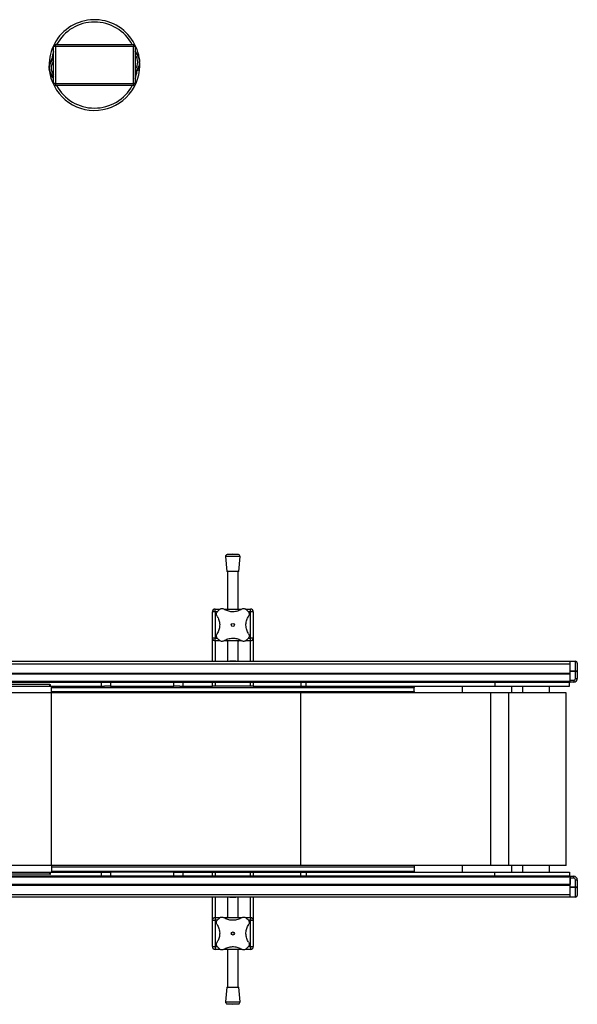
# Model space of a CAD drawing. Header units: millimetres. Extents: x 0 to 420, y 0 to 297.
# Tile 4 of 105: x 176 to 207, y 55 to 109. Entities that reach past the tile are written whole.
import ezdxf

# ---------------------------------------------------------------- set-up
doc = ezdxf.new("R2010")
doc.units = ezdxf.units.MM

msp = doc.modelspace()

# ---------------------------------------------------------------- linework, layer by layer
at = {"color": 7, "linetype": 'Continuous', "lineweight": 25}
for p, q in [((177.63195, 105.42523), (177.63195, 107.42523)), ((177.63197, 105.40067), (177.63197, 107.45067)), ((177.73197, 107.45067), (177.63197, 107.45067)), ((177.73197, 107.45067), (177.73197, 107.55067)), ((177.73197, 107.55067), (182.03197, 107.55067)), ((177.73197, 107.45067), (177.73197, 105.40067)), ((182.03197, 107.45067), (177.73197, 107.45067)), ((182.03197, 107.55067), (182.03197, 107.45067)), ((182.03197, 105.40067), (182.03197, 107.45067)), ((182.13197, 107.45067), (182.03197, 107.45067)), ((182.13197, 107.45067), (182.13197, 105.40067)), ((182.13195, 107.16248), (182.13422, 107.16651)), ((177.53548, 106.76626), (177.63195, 106.8512)), ((182.22842, 106.08421), (182.13195, 105.99926)), ((177.62967, 105.68395), (177.63195, 105.68798)), ((177.73197, 105.40067), (177.63197, 105.40067)), ((177.73197, 105.40067), (182.03197, 105.40067)), ((177.73197, 105.40067), (177.73197, 105.30067)), ((182.03197, 105.30067), (177.73197, 105.30067)), ((177.74656, 105.30067), (177.75695, 105.30023)), ((182.00695, 105.30023), (177.75695, 105.30023)), ((182.00695, 105.30023), (182.01734, 105.30067)), ((182.13197, 105.40067), (182.03197, 105.40067)), ((182.03197, 105.30067), (182.03197, 105.40067)), ((187.11443, 79.34578), (187.17693, 78.52659)), ((187.91443, 79.34578), (187.11443, 79.34578)), ((187.51443, 79.47659), (187.20653, 79.4531)), ((187.82233, 79.4531), (187.20653, 79.4531)), ((187.82233, 79.4531), (187.51443, 79.47659)), ((187.85193, 78.52659), (187.91443, 79.34578)), ((187.85193, 78.52659), (187.17693, 78.52659)), ((187.21443, 78.52659), (187.21443, 76.44864)), ((187.81443, 76.44864), (187.81443, 78.52659)), ((186.38943, 74.84864), (186.38943, 76.29864)), ((186.53943, 76.29864), (186.38943, 76.29864)), ((186.53943, 76.29864), (186.53943, 76.44864)), ((186.53943, 76.44864), (186.81434, 76.44864)), ((186.53943, 76.29864), (186.53943, 74.84864)), ((186.65446, 76.29864), (186.53943, 76.29864)), ((187.03051, 76.44864), (187.99805, 76.44864)), ((188.21706, 76.44864), (188.48943, 76.44864)), ((188.48943, 76.29864), (188.37431, 76.29864)), ((188.48943, 76.29864), (188.48943, 76.44864)), ((188.48943, 74.84864), (188.48943, 76.29864)), ((188.63943, 76.29864), (188.48943, 76.29864)), ((188.63943, 76.29864), (188.63943, 74.84864)), ((186.53943, 74.84864), (186.38943, 74.84864)), ((186.38943, 73.57364), (186.38943, 74.84864)), ((186.53943, 74.69864), (186.53943, 74.84864)), ((186.53943, 74.84864), (186.65456, 74.84864)), ((186.8118, 74.69864), (186.53943, 74.69864)), ((186.53943, 74.69864), (186.53943, 73.57364)), ((187.99835, 74.69864), (187.03081, 74.69864)), ((187.21443, 74.69864), (187.21443, 73.57364)), ((187.81443, 73.57364), (187.81443, 74.69864)), ((188.48943, 74.69864), (188.21452, 74.69864)), ((188.3744, 74.84864), (188.48943, 74.84864)), ((188.63943, 74.84864), (188.48943, 74.84864)), ((188.48943, 74.69864), (188.48943, 74.84864)), ((188.48943, 73.57364), (188.48943, 74.69864)), ((188.63943, 74.84864), (188.63943, 73.57364)), ((175.01443, 73.57364), (206.11443, 73.57364)), ((175.01443, 73.43671), (206.11443, 73.43671)), ((187.3486, 73.57364), (187.3486, 73.59864)), ((187.3486, 73.59864), (187.68026, 73.59864)), ((187.68026, 73.59864), (187.68026, 73.57364)), ((206.11443, 73.57364), (206.41443, 73.57364)), ((206.11443, 73.55899), (206.11443, 73.57364)), ((206.41443, 73.55899), (206.11443, 73.55899)), ((206.11443, 73.03828), (206.11443, 73.55899)), ((206.41443, 73.57364), (206.41443, 73.55899)), ((206.41443, 73.03828), (206.41443, 73.55899)), ((206.51443, 73.47364), (206.51443, 72.98222)), ((175.01443, 72.92364), (206.11443, 72.92364)), ((175.01443, 72.87364), (206.11443, 72.87364)), ((206.11443, 73.03828), (206.41443, 73.03828)), ((206.11443, 73.00293), (206.11443, 73.03828)), ((206.41443, 73.00293), (206.11443, 73.00293)), ((206.11443, 72.52364), (206.11443, 73.00293)), ((206.11443, 72.47364), (206.11443, 72.87364)), ((206.41443, 73.03828), (206.41443, 73.00293)), ((206.41443, 72.62364), (206.41443, 73.00293)), ((206.51443, 72.98222), (206.51443, 72.62364)), ((175.01443, 72.47364), (206.11443, 72.47364)), ((175.01443, 72.42364), (206.11443, 72.42364)), ((177.41443, 72.29864), (175.01443, 72.29864)), ((175.01443, 72.19864), (177.51443, 72.19864)), ((177.41443, 72.19864), (177.41443, 72.29864)), ((177.41443, 72.29864), (177.46443, 72.29864)), ((177.46443, 72.19864), (177.46443, 72.29864)), ((177.51443, 72.19864), (180.43371, 72.19864)), ((177.51443, 72.19864), (177.51443, 72.13614)), ((180.26443, 72.19864), (180.26443, 72.42364)), ((180.76443, 72.19864), (180.43371, 72.19864)), ((180.76443, 72.42364), (180.76443, 72.19864)), ((180.76443, 72.19864), (184.26443, 72.19864)), ((184.26443, 72.19864), (184.26443, 72.42364)), ((184.59515, 72.19864), (184.26443, 72.19864)), ((184.59515, 72.19864), (186.39153, 72.19864)), ((184.76443, 72.42364), (184.76443, 72.19864)), ((186.38943, 72.19864), (186.38943, 72.42364)), ((186.53943, 72.19864), (186.39153, 72.19864)), ((186.53943, 72.42364), (186.53943, 72.19864)), ((188.48943, 72.19864), (186.53943, 72.19864)), ((188.48943, 72.19864), (188.48943, 72.42364)), ((188.63733, 72.19864), (188.48943, 72.19864)), ((188.63733, 72.19864), (191.26443, 72.19864)), ((188.63943, 72.42364), (188.63943, 72.19864)), ((191.26443, 72.42364), (191.26443, 72.19864)), ((191.26443, 72.19864), (191.56443, 72.19864)), ((191.56443, 72.19864), (191.56443, 72.42364)), ((191.56443, 72.19864), (201.96443, 72.19864)), ((197.51443, 72.19864), (197.51443, 72.13614)), ((200.16599, 72.19864), (200.16599, 71.83614)), ((201.96443, 72.42364), (201.96443, 72.19864)), ((201.96443, 72.19864), (206.08943, 72.19864)), ((202.87597, 72.19864), (202.87597, 71.83614)), ((203.5061, 71.83614), (203.5061, 72.19864)), ((204.96443, 72.19864), (204.96443, 71.83614)), ((206.08943, 72.19864), (206.08943, 72.42364)), ((206.11443, 72.52364), (206.31443, 72.52364)), ((206.11443, 72.42364), (206.11443, 72.47364)), ((206.31443, 72.42364), (206.11443, 72.42364)), ((206.31443, 72.52364), (206.31443, 72.42364)), ((206.41443, 72.62364), (206.51443, 72.62364)), ((177.51443, 71.83614), (175.01443, 71.83614)), ((177.51443, 71.90614), (177.51443, 72.13614)), ((177.51443, 72.13614), (197.51443, 72.13614)), ((177.51443, 71.90614), (197.51443, 71.90614)), ((177.51443, 71.83614), (177.51443, 71.90614)), ((177.51443, 71.90614), (177.51443, 71.83614)), ((177.51443, 62.31114), (177.51443, 71.83614)), ((191.26443, 71.83614), (177.51443, 71.83614)), ((191.26443, 62.31114), (191.26443, 71.83614)), ((201.7345, 71.83614), (191.26443, 71.83614)), ((197.51443, 71.90614), (197.51443, 72.13614)), ((197.51443, 71.83614), (197.51443, 71.90614)), ((197.51443, 71.90614), (197.51443, 71.83614)), ((201.7345, 71.83614), (201.7345, 62.31114)), ((201.7543, 71.83614), (201.7345, 71.83614)), ((202.7294, 71.83614), (201.7543, 71.83614)), ((202.7294, 62.31114), (202.7294, 71.83614)), ((205.89343, 71.83614), (202.7294, 71.83614)), ((205.89343, 62.31114), (205.89343, 71.83614)), ((177.51443, 62.31114), (175.01443, 62.31114)), ((175.01443, 61.94864), (177.51443, 61.94864)), ((177.41443, 61.84864), (177.41443, 61.94864)), ((177.46443, 61.84864), (177.46443, 61.94864)), ((177.51443, 62.31114), (177.51443, 62.24114)), ((191.26443, 62.31114), (177.51443, 62.31114)), ((177.51443, 62.31114), (177.51443, 62.24114)), ((177.51443, 62.24114), (197.51443, 62.24114)), ((177.51443, 62.24114), (177.51443, 62.01114)), ((177.51443, 62.01114), (197.51443, 62.01114)), ((177.51443, 62.01114), (177.51443, 61.94864)), ((177.51443, 61.94864), (180.43371, 61.94864)), ((180.26443, 61.72364), (180.26443, 61.94864)), ((180.43371, 61.94864), (180.76443, 61.94864)), ((184.26443, 61.94864), (180.76443, 61.94864)), ((180.76443, 61.94864), (180.76443, 61.72364)), ((184.26443, 61.94864), (184.59515, 61.94864)), ((184.26443, 61.72364), (184.26443, 61.94864)), ((184.59515, 61.94864), (186.39153, 61.94864)), ((184.76443, 61.94864), (184.76443, 61.72364)), ((186.38943, 61.72364), (186.38943, 61.94864)), ((186.39153, 61.94864), (186.53943, 61.94864)), ((186.53943, 61.94864), (188.48943, 61.94864)), ((186.53943, 61.94864), (186.53943, 61.72364)), ((188.48943, 61.94864), (188.63733, 61.94864)), ((188.48943, 61.72364), (188.48943, 61.94864)), ((188.63733, 61.94864), (191.26443, 61.94864)), ((188.63943, 61.94864), (188.63943, 61.72364)), ((201.7345, 62.31114), (191.26443, 62.31114)), ((191.26443, 61.72364), (191.26443, 61.94864)), ((191.26443, 61.94864), (191.56443, 61.94864)), ((191.56443, 61.94864), (201.96443, 61.94864)), ((191.56443, 61.94864), (191.56443, 61.72364)), ((197.51443, 62.31114), (197.51443, 62.24114)), ((197.51443, 62.31114), (197.51443, 62.24114)), ((197.51443, 62.24114), (197.51443, 62.01114)), ((197.51443, 62.01114), (197.51443, 61.94864)), ((200.16599, 62.31114), (200.16599, 61.94864)), ((201.7543, 62.31114), (201.7345, 62.31114)), ((202.7294, 62.31114), (201.7543, 62.31114)), ((201.96443, 61.94864), (206.08943, 61.94864)), ((201.96443, 61.72364), (201.96443, 61.94864)), ((205.89343, 62.31114), (202.7294, 62.31114)), ((202.87597, 62.31114), (202.87597, 61.94864)), ((203.5061, 61.94864), (203.5061, 62.31114)), ((204.96443, 62.31114), (204.96443, 61.94864)), ((206.08943, 61.94864), (206.08943, 61.72364)), ((177.41443, 61.84864), (175.01443, 61.84864)), ((206.11443, 61.72364), (175.01443, 61.72364)), ((206.11443, 61.67364), (175.01443, 61.67364)), ((177.41443, 61.84864), (177.46443, 61.84864)), ((206.11443, 61.72364), (206.11443, 61.67364)), ((206.11443, 61.72364), (206.31443, 61.72364)), ((206.11443, 61.67364), (206.11443, 61.27364)), ((206.31443, 61.62364), (206.11443, 61.62364)), ((206.11443, 61.14435), (206.11443, 61.62364)), ((206.31443, 61.62364), (206.31443, 61.72364)), ((206.41443, 61.14435), (206.41443, 61.52364)), ((206.41443, 61.52364), (206.51443, 61.52364)), ((206.51443, 61.52364), (206.51443, 61.16506)), ((206.11443, 61.27364), (175.01443, 61.27364)), ((206.11443, 61.22364), (175.01443, 61.22364)), ((206.11443, 61.14435), (206.41443, 61.14435)), ((206.11443, 61.10899), (206.11443, 61.14435)), ((206.41443, 61.10899), (206.11443, 61.10899)), ((206.11443, 60.58828), (206.11443, 61.10899)), ((206.41443, 61.14435), (206.41443, 61.10899)), ((206.41443, 60.58828), (206.41443, 61.10899)), ((206.51443, 61.16506), (206.51443, 60.67364)), ((206.11443, 60.71056), (175.01443, 60.71056)), ((206.11443, 60.57364), (175.01443, 60.57364)), ((186.38943, 59.29864), (186.38943, 60.57364)), ((186.53943, 60.57364), (186.53943, 59.44864)), ((187.21443, 60.57364), (187.21443, 59.44864)), ((187.3486, 60.54864), (187.3486, 60.57364)), ((187.68026, 60.54864), (187.3486, 60.54864)), ((187.68026, 60.57364), (187.68026, 60.54864)), ((187.81443, 59.44864), (187.81443, 60.57364)), ((188.48943, 59.44864), (188.48943, 60.57364)), ((188.63943, 60.57364), (188.63943, 59.29864)), ((206.11443, 60.58828), (206.41443, 60.58828)), ((206.11443, 60.57364), (206.11443, 60.58828)), ((206.41443, 60.57364), (206.11443, 60.57364)), ((206.41443, 60.58828), (206.41443, 60.57364)), ((186.38943, 57.84864), (186.38943, 59.29864)), ((186.38943, 59.29864), (186.53943, 59.29864)), ((186.53943, 59.44864), (186.81434, 59.44864)), ((186.53943, 59.44864), (186.53943, 59.29864)), ((186.53943, 59.29864), (186.53943, 57.84864)), ((186.65446, 59.29864), (186.53943, 59.29864)), ((187.03051, 59.44864), (187.99805, 59.44864)), ((188.21706, 59.44864), (188.48943, 59.44864)), ((188.48943, 59.29864), (188.37431, 59.29864)), ((188.48943, 59.44864), (188.48943, 59.29864)), ((188.48943, 57.84864), (188.48943, 59.29864)), ((188.48943, 59.29864), (188.63943, 59.29864)), ((188.63943, 59.29864), (188.63943, 57.84864)), ((186.38943, 57.84864), (186.53943, 57.84864)), ((186.53943, 57.84864), (186.53943, 57.69864)), ((186.53943, 57.84864), (186.65456, 57.84864)), ((186.8118, 57.69864), (186.53943, 57.69864)), ((187.99835, 57.69864), (187.03081, 57.69864)), ((187.21443, 57.69864), (187.21443, 55.62068)), ((187.81443, 55.62068), (187.81443, 57.69864)), ((188.48943, 57.69864), (188.21452, 57.69864)), ((188.3744, 57.84864), (188.48943, 57.84864)), ((188.48943, 57.84864), (188.63943, 57.84864)), ((188.48943, 57.84864), (188.48943, 57.69864)), ((187.17693, 55.62068), (187.11443, 54.80149)), ((187.17693, 55.62068), (187.85193, 55.62068)), ((187.91443, 54.80149), (187.85193, 55.62068)), ((187.11443, 54.80149), (187.91443, 54.80149)), ((187.20653, 54.69417), (187.51443, 54.67068)), ((187.20653, 54.69417), (187.82233, 54.69417)), ((187.51443, 54.67068), (187.82233, 54.69417))]:
    msp.add_line(p, q, dxfattribs=at)
at = {"color": 7, "linetype": 'Continuous', "lineweight": 25, "flags": 128}
for points in [[(177.53548, 106.76626), (177.54354, 106.75609), (177.55042, 106.74628), (177.55599, 106.73703), (177.56012, 106.72855), (177.56273, 106.721), (177.56377, 106.71454), (177.5632, 106.70932), (177.56105, 106.70544)], [(182.22842, 106.08421), (182.22036, 106.09438), (182.21347, 106.10419), (182.2079, 106.11343), (182.20377, 106.12192), (182.20116, 106.12947), (182.20013, 106.13592), (182.2007, 106.14114), (182.20285, 106.14503)]]:
    msp.add_lwpolyline(points, dxfattribs=at)
at = {"color": 7, "linetype": 'Continuous', "lineweight": 25}
for centre in [(187.51443, 75.57364), (187.51443, 58.57364)]:
    msp.add_circle(centre, 0.08764, dxfattribs=at)
for centre, radius, start, end in [((179.88195, 106.42523), 2.5, 4.974241, 184.974241), ((179.88195, 106.42523), 2.37112, 28.324088, 151.675912), ((177.73197, 107.45067), 0.1, 90, 180), ((182.03197, 107.45067), 0.1, 0, 90), ((179.88195, 106.42523), 2.37112, 161.607382, 171.730829), ((181.72498, 106.58564), 0.65, 308.763253, 51.236747), ((181.72498, 106.58564), 0.55, 317.726383, 42.273617), ((178.03892, 106.26482), 0.65, 128.763253, 231.236747), ((179.88195, 106.42523), 2.5, 184.974241, 4.974241), ((178.03892, 106.26482), 0.55, 137.726383, 222.273617), ((179.88195, 106.42523), 2.37112, 341.607382, 351.730829), ((177.73197, 105.40067), 0.1, 180, 270), ((179.88195, 106.42523), 2.37112, 208.324088, 331.675912), ((182.03197, 105.40067), 0.1, 270, 0), ((187.21414, 79.35339), 0.1, 94.362914, 184.362914), ((187.81472, 79.35339), 0.1, 355.637086, 85.637086), ((186.53943, 76.29864), 0.15, 90, 180), ((187.51443, 75.57364), 1.125, 130.225072, 139.774928), ((187.51443, 75.57364), 1.125, 40.225072, 49.774928), ((188.48943, 76.29864), 0.15, 0, 90), ((186.53943, 74.84864), 0.15, 180, 270), ((187.51443, 75.57364), 1.125, 220.225072, 229.774928), ((187.51443, 75.57364), 1.125, 310.225072, 319.774928), ((188.48943, 74.84864), 0.15, 270, 0), ((206.41443, 73.47364), 0.1, 0, 90), ((206.31443, 72.62364), 0.1, 270, 0), ((206.31443, 72.62364), 0.2, 270, 0), ((206.31443, 61.52364), 0.2, 0, 90), ((206.31443, 61.52364), 0.1, 0, 90), ((206.41443, 60.67364), 0.1, 270, 0), ((186.53943, 59.29864), 0.15, 90, 180), ((187.51443, 58.57364), 1.125, 130.225072, 139.774928), ((187.51443, 58.57364), 1.125, 40.225072, 49.774928), ((188.48943, 59.29864), 0.15, 0, 90), ((186.53943, 57.84864), 0.15, 180, 270), ((187.51443, 58.57364), 1.125, 220.225072, 229.774928), ((187.51443, 58.57364), 1.125, 310.225072, 319.774928), ((188.48943, 57.84864), 0.15, 270, 0), ((187.21414, 54.79388), 0.1, 175.637086, 265.637086), ((187.81472, 54.79388), 0.1, 274.362914, 4.362914)]:
    msp.add_arc(centre, radius, start, end, dxfattribs=at)
for centre, ratio, start_param, end_param in [((206.41443, 73.47364), 0.85355339, 0, 1.57079633), ((206.41443, 72.98222), 0.56066017, 0, 1.57079633), ((206.41443, 72.98222), 0.20710678, 0, 1.57079633), ((206.41443, 61.16506), 0.20710678, 4.71238898, 6.28318531), ((206.41443, 61.16506), 0.56066017, 4.71238898, 6.28318531), ((206.41443, 60.67364), 0.85355339, 4.71238898, 6.28318531)]:
    msp.add_ellipse(centre, major_axis=(0.1, 0), ratio=ratio, start_param=start_param, end_param=end_param, dxfattribs=at)
for points, knots in [([(182.13422, 107.16651), (182.15879, 107.13958), (182.20844, 107.08518), (182.28757, 106.96125), (182.34733, 106.81268), (182.36817, 106.69181), (182.3725, 106.64243), (182.37253, 106.642)], [0, 0, 0, 0, 0.18041479, 0.36450089, 0.74190632, 0.99778494, 1, 1, 1, 1]), ([(177.39115, 106.2771), (177.39047, 106.30385), (177.38793, 106.40318), (177.4204, 106.53729), (177.47618, 106.67298), (177.51572, 106.73517), (177.53548, 106.76626)], [0, 0, 0, 0, 0.157882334, 0.586265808, 0.793213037, 1, 1, 1, 1]), ([(182.37275, 106.57336), (182.37343, 106.54661), (182.37597, 106.44728), (182.34356, 106.31352), (182.28789, 106.17778), (182.24837, 106.11559), (182.22842, 106.08421)], [0, 0, 0, 0, 0.15788231, 0.58626573, 0.79121393, 1, 1, 1, 1]), ([(182.37253, 106.642), (182.37257, 106.64158), (182.37357, 106.63016), (182.37313, 106.61865), (182.37269, 106.60758)], [0, 0, 0, 0, 0.03710938, 1, 1, 1, 1]), ([(177.39136, 106.20846), (177.39133, 106.20889), (177.39032, 106.22031), (177.39077, 106.23181), (177.3912, 106.24289)], [0, 0, 0, 0, 0.037109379, 1, 1, 1, 1]), ([(177.62967, 105.68395), (177.6051, 105.71088), (177.55546, 105.76529), (177.47633, 105.88921), (177.41657, 106.03778), (177.39572, 106.15865), (177.3914, 106.20804), (177.39136, 106.20846)], [0, 0, 0, 0, 0.18041479, 0.36450089, 0.74190632, 0.99778494, 1, 1, 1, 1]), ([(186.6419, 76.05986), (186.63082, 76.08069), (186.60862, 76.12242), (186.60569, 76.19539), (186.62381, 76.25728), (186.64669, 76.28826), (186.65548, 76.30015)], [0, 0, 0, 0, 0.28482414, 0.57045716, 0.83508046, 1, 1, 1, 1]), ([(186.6419, 76.05986), (186.66239, 76.02653), (186.7039, 75.95901), (186.74963, 75.84389), (186.78034, 75.71993), (186.79218, 75.59441), (186.78605, 75.46993), (186.7639, 75.35283), (186.72658, 75.24161), (186.68433, 75.15391), (186.65316, 75.10506), (186.6419, 75.08742)], [0, 0, 0, 0, 0.11925981, 0.24158658, 0.3609602, 0.48426569, 0.59620844, 0.71149815, 0.82228956, 0.93582475, 1, 1, 1, 1]), ([(186.78792, 76.43259), (186.80513, 76.44464), (186.83955, 76.46872), (186.90135, 76.4821), (186.96767, 76.47826), (187.00682, 76.4575), (187.02821, 76.44617)], [0, 0, 0, 0, 0.233143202, 0.46598224, 0.708290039, 1, 1, 1, 1]), ([(188.00065, 76.44617), (187.96685, 76.42545), (187.89925, 76.38403), (187.78355, 76.33799), (187.65997, 76.30779), (187.53392, 76.29578), (187.41015, 76.30224), (187.29259, 76.32438), (187.18203, 76.36176), (187.09432, 76.40397), (187.04585, 76.43491), (187.02821, 76.44617)], [0, 0, 0, 0, 0.12083278, 0.2415891, 0.36294631, 0.48426201, 0.59786508, 0.71149177, 0.82362919, 0.93582121, 1, 1, 1, 1]), ([(188.00065, 76.44617), (188.02149, 76.45725), (188.06322, 76.47945), (188.13619, 76.48238), (188.19807, 76.46426), (188.22905, 76.44137), (188.24095, 76.43259)], [0, 0, 0, 0, 0.28482414, 0.57045716, 0.83508046, 1, 1, 1, 1]), ([(188.38696, 75.08742), (188.36647, 75.12074), (188.32497, 75.18826), (188.27923, 75.30338), (188.24852, 75.42734), (188.23668, 75.55287), (188.24281, 75.67734), (188.26497, 75.79445), (188.30228, 75.90566), (188.34454, 75.99336), (188.37571, 76.04222), (188.38696, 76.05986)], [0, 0, 0, 0, 0.11925981, 0.24158658, 0.3609602, 0.48426569, 0.59620844, 0.71149815, 0.82228956, 0.93582475, 1, 1, 1, 1]), ([(188.37338, 76.30015), (188.38543, 76.28293), (188.40951, 76.24852), (188.42289, 76.18672), (188.41906, 76.1204), (188.3983, 76.08124), (188.38696, 76.05986)], [0, 0, 0, 0, 0.2331432, 0.46598224, 0.70829004, 1, 1, 1, 1]), ([(186.65548, 74.84712), (186.64343, 74.86434), (186.61935, 74.89875), (186.60597, 74.96055), (186.6098, 75.02688), (186.63056, 75.06603), (186.6419, 75.08742)], [0, 0, 0, 0, 0.2331432, 0.46598224, 0.70829004, 1, 1, 1, 1]), ([(188.38696, 75.08742), (188.39804, 75.06658), (188.42024, 75.02485), (188.42317, 74.95188), (188.40505, 74.89), (188.38217, 74.85902), (188.37338, 74.84712)], [0, 0, 0, 0, 0.28482414, 0.57045716, 0.83508046, 1, 1, 1, 1]), ([(187.02821, 74.70111), (187.00737, 74.69002), (186.96564, 74.66783), (186.89268, 74.66489), (186.83079, 74.68301), (186.79981, 74.7059), (186.78792, 74.71468)], [0, 0, 0, 0, 0.284824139, 0.570457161, 0.835080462, 1, 1, 1, 1]), ([(187.02821, 74.70111), (187.06202, 74.72182), (187.12961, 74.76324), (187.24531, 74.80929), (187.36889, 74.83948), (187.49495, 74.85149), (187.61871, 74.84503), (187.73627, 74.82289), (187.84683, 74.78552), (187.93454, 74.74331), (187.98301, 74.71237), (188.00065, 74.70111)], [0, 0, 0, 0, 0.12083278, 0.2415891, 0.36294631, 0.48426201, 0.59786508, 0.71149177, 0.82362919, 0.93582121, 1, 1, 1, 1]), ([(187.21443, 74.68185), (187.20844, 74.68317), (187.18283, 74.68882), (187.17088, 74.69385), (187.17724, 74.69506), (187.17739, 74.69509)], [0, 0, 0, 0, 0.22962158, 0.98173414, 1, 1, 1, 1]), ([(187.84776, 74.69453), (187.84881, 74.694), (187.85303, 74.69191), (187.83927, 74.68638), (187.81603, 74.68173), (187.81443, 74.68141)], [0, 0, 0, 0, 0.23651302, 0.94740052, 1, 1, 1, 1]), ([(188.24095, 74.71468), (188.22373, 74.70264), (188.18931, 74.67856), (188.12751, 74.66517), (188.06119, 74.66901), (188.02204, 74.68977), (188.00065, 74.70111)], [0, 0, 0, 0, 0.2331432, 0.46598224, 0.70829004, 1, 1, 1, 1]), ([(186.6419, 59.05986), (186.63082, 59.08069), (186.60862, 59.12242), (186.60569, 59.19539), (186.62381, 59.25728), (186.64669, 59.28826), (186.65548, 59.30015)], [0, 0, 0, 0, 0.28482414, 0.57045716, 0.83508046, 1, 1, 1, 1]), ([(186.78792, 59.43259), (186.80513, 59.44464), (186.83955, 59.46872), (186.90135, 59.4821), (186.96767, 59.47826), (187.00682, 59.4575), (187.02821, 59.44617)], [0, 0, 0, 0, 0.2331432, 0.46598224, 0.70829004, 1, 1, 1, 1]), ([(188.00065, 59.44617), (187.96685, 59.42545), (187.89925, 59.38403), (187.78355, 59.33799), (187.65997, 59.30779), (187.53392, 59.29578), (187.41015, 59.30224), (187.29259, 59.32438), (187.18203, 59.36176), (187.09432, 59.40397), (187.04585, 59.43491), (187.02821, 59.44617)], [0, 0, 0, 0, 0.12083278, 0.2415891, 0.36294631, 0.48426201, 0.59786508, 0.71149177, 0.82362919, 0.93582121, 1, 1, 1, 1]), ([(187.18111, 59.45275), (187.18005, 59.45327), (187.17583, 59.45537), (187.18959, 59.46089), (187.21283, 59.46554), (187.21443, 59.46586)], [0, 0, 0, 0, 0.236513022, 0.947400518, 1, 1, 1, 1]), ([(187.81443, 59.46542), (187.82042, 59.4641), (187.84603, 59.45846), (187.85798, 59.45343), (187.85163, 59.45221), (187.85148, 59.45218)], [0, 0, 0, 0, 0.22962158, 0.98173414, 1, 1, 1, 1]), ([(188.00065, 59.44617), (188.02149, 59.45725), (188.06322, 59.47945), (188.13619, 59.48238), (188.19807, 59.46426), (188.22905, 59.44137), (188.24095, 59.43259)], [0, 0, 0, 0, 0.284824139, 0.570457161, 0.835080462, 1, 1, 1, 1]), ([(188.37338, 59.30015), (188.38543, 59.28293), (188.40951, 59.24852), (188.42289, 59.18672), (188.41906, 59.1204), (188.3983, 59.08124), (188.38696, 59.05986)], [0, 0, 0, 0, 0.2331432, 0.46598224, 0.70829004, 1, 1, 1, 1]), ([(186.6419, 59.05986), (186.66239, 59.02653), (186.7039, 58.95901), (186.74963, 58.84389), (186.78034, 58.71993), (186.79218, 58.59441), (186.78605, 58.46993), (186.7639, 58.35283), (186.72658, 58.24161), (186.68433, 58.15391), (186.65316, 58.10506), (186.6419, 58.08742)], [0, 0, 0, 0, 0.11925981, 0.24158658, 0.3609602, 0.48426569, 0.59620844, 0.71149815, 0.82228956, 0.93582475, 1, 1, 1, 1]), ([(188.38696, 58.08742), (188.36647, 58.12074), (188.32497, 58.18826), (188.27923, 58.30338), (188.24852, 58.42734), (188.23668, 58.55287), (188.24281, 58.67734), (188.26497, 58.79445), (188.30228, 58.90566), (188.34454, 58.99336), (188.37571, 59.04222), (188.38696, 59.05986)], [0, 0, 0, 0, 0.11925981, 0.24158658, 0.3609602, 0.48426569, 0.59620844, 0.71149815, 0.82228956, 0.93582475, 1, 1, 1, 1]), ([(186.65548, 57.84712), (186.64343, 57.86434), (186.61935, 57.89875), (186.60597, 57.96055), (186.6098, 58.02688), (186.63056, 58.06603), (186.6419, 58.08742)], [0, 0, 0, 0, 0.2331432, 0.46598224, 0.70829004, 1, 1, 1, 1]), ([(188.38696, 58.08742), (188.39804, 58.06658), (188.42024, 58.02485), (188.42317, 57.95188), (188.40505, 57.89), (188.38217, 57.85902), (188.37338, 57.84712)], [0, 0, 0, 0, 0.28482414, 0.57045716, 0.83508046, 1, 1, 1, 1]), ([(187.02821, 57.70111), (187.00737, 57.69002), (186.96564, 57.66783), (186.89268, 57.66489), (186.83079, 57.68301), (186.79981, 57.7059), (186.78792, 57.71468)], [0, 0, 0, 0, 0.28482414, 0.57045716, 0.83508046, 1, 1, 1, 1]), ([(187.02821, 57.70111), (187.06202, 57.72182), (187.12961, 57.76324), (187.24531, 57.80929), (187.36889, 57.83948), (187.49495, 57.85149), (187.61871, 57.84503), (187.73627, 57.82289), (187.84683, 57.78552), (187.93454, 57.74331), (187.98301, 57.71237), (188.00065, 57.70111)], [0, 0, 0, 0, 0.12083278, 0.2415891, 0.36294631, 0.48426201, 0.59786508, 0.71149177, 0.82362919, 0.93582121, 1, 1, 1, 1]), ([(188.24095, 57.71468), (188.22373, 57.70264), (188.18931, 57.67856), (188.12751, 57.66517), (188.06119, 57.66901), (188.02204, 57.68977), (188.00065, 57.70111)], [0, 0, 0, 0, 0.233143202, 0.46598224, 0.708290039, 1, 1, 1, 1])]:
    msp.add_open_spline(points, degree=3, knots=knots, dxfattribs=at)

doc.saveas('drawing.dxf')
